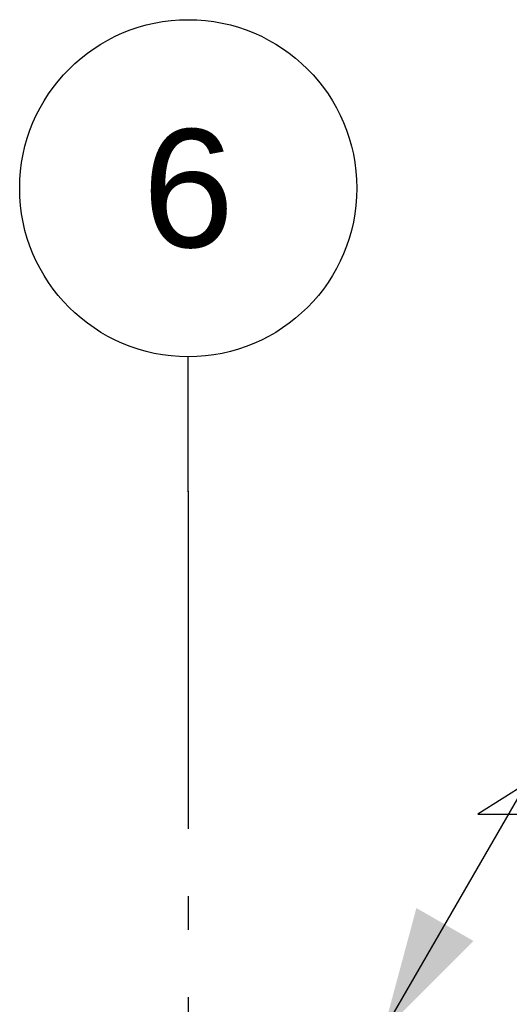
# Model space of a CAD drawing. Header units: millimetres. Extents: x -78920 to -55226, y -2070 to 13065.
# Tile 77 of 78: x -61728 to -61002, y 11604 to 13065. Entities that reach past the tile are written whole.
import ezdxf
from ezdxf.enums import TextEntityAlignment as Align

# ---------------------------------------------------------------- set-up
doc = ezdxf.new("R2010")
doc.units = ezdxf.units.MM
doc.header["$LTSCALE"] = 0.5
doc.header["$MEASUREMENT"] = 0
doc.linetypes.add('Akselinje', pattern=[1500, 1000, -200, 100, -200])
doc.linetypes.add('PLINE', pattern=[0])
doc.layers.add('82-- Modullinjer', color=7, linetype='Continuous')
doc.layers.add('832- Tekst bygning(Nye konstruksjoner)', color=7, linetype='Continuous')
doc.styles.add('GENERATED_STYLE_1', font='arial.ttf')
doc.dimstyles.new('GENERATED_STYLE__2', dxfattribs={"dimtxt": 0.18, "dimasz": 182.4, "dimexe": 0.18, "dimexo": 0.0625, "dimgap": 0, "dimtad": 0, "dimtih": 1, "dimtoh": 1, "dimdec": 4, "dimzin": 0, "dimdsep": 46, "dimcen": 0.09, "dimadec": 0, "dimazin": 0, "dimtfac": 1, "dimtdec": 4, "dimtmove": 0, "dimatfit": 3, "dimldrblk": 'ARROWHEAD_5', "dimfxl": 1, "dimtolj": 1, "dimtzin": 0, "dimarcsym": 0})

# ---------------------------------------------------------------- blocks, each defined once
blk = doc.blocks.new('Standard grid marker[2]', base_point=(-61478.2, 12564.6))
at = {"layer": '82-- Modullinjer', "linetype": 'Akselinje'}
for q in [(-61478.2, 12564.6), (-61478.2, 1550)]:
    blk.add_line((-61478.2, 12364.6), q, dxfattribs=at)
at = {"layer": '82-- Modullinjer', "linetype": 'PLINE'}
blk.add_circle((-61478.2, 12814.6), 250, dxfattribs=at)
at = {"layer": '82-- Modullinjer', "linetype": 'Akselinje'}
blk.add_point((-61478.2, 12364.6), dxfattribs=at)
blk.add_point((-61478.2, 12364.6), dxfattribs=at)
at = {"layer": '82-- Modullinjer', "style": 'GENERATED_STYLE_1'}
for tag, p in [('AC_MarkerText_1_0', (-61478.2, 12902.1)), ('AC_MarkerText_1_1', (-61478.2, 1187.5))]:
    blk.add_attdef(tag, text='', height=175, rotation=360, dxfattribs=at).set_placement(p, align=Align.TOP_CENTER)
blk = doc.blocks.new('ARROWHEAD_5')
at = {"linetype": 'Continuous'}
blk.add_hatch(color=256, dxfattribs=at).paths.add_polyline_path([(-1, 0.2679), (0, 0), (-1, -0.2679)])
blk.add_line((0, 0), (-1, 0), dxfattribs=at)

msp = doc.modelspace()

# ---------------------------------------------------------------- block references
at = {"layer": '82-- Modullinjer', "linetype": 'PLINE'}
ref = msp.add_blockref('Standard grid marker[2]', (-61478.2, 12564.6), dxfattribs=at)
ref.add_attrib('AC_MarkerText_1', '6', dxfattribs={"color": 7, "height": 175, "rotation": 360, "style": 'GENERATED_STYLE_1'}).set_placement((-61478.2, 12902.1), align=Align.TOP_CENTER)

# ---------------------------------------------------------------- leaders
at = {"layer": '832- Tekst bygning(Nye konstruksjoner)', "linetype": 'PLINE', "annotation_type": 0, "has_hookline": 1, "hookline_direction": 0, "text_width": 635.5}
msp.add_leader([(-61188.9, 11564.6), (-60976.7, 11931.5), (-61049, 11886.1), (-60866.6, 11886.1)], dimstyle='GENERATED_STYLE__2', dxfattribs=at)

doc.saveas('drawing.dxf')
